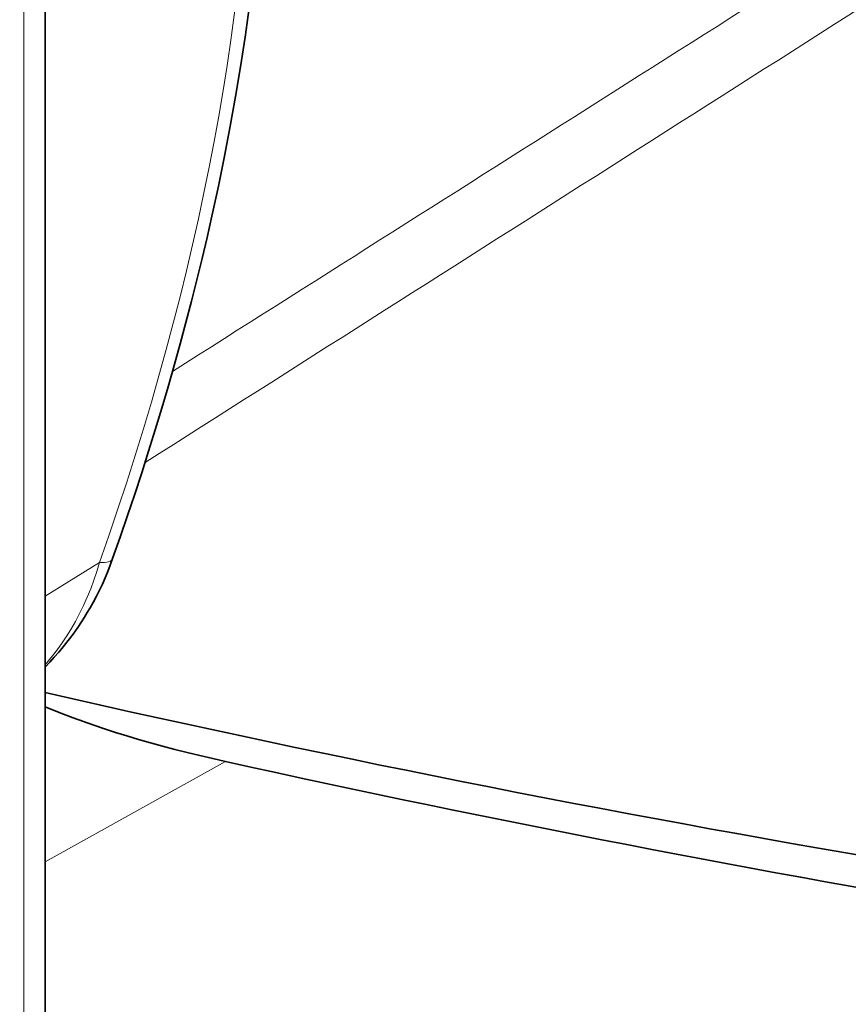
# Model space of a CAD drawing. Extents: x -672 to 7836, y -4841 to 1047.
# Tile 22 of 80: x 4869 to 4890, y -4721 to -4696. Entities that reach past the tile are written whole.
import ezdxf

# ---------------------------------------------------------------- set-up
doc = ezdxf.new("R2010")
doc.units = 0

msp = doc.modelspace()

# ---------------------------------------------------------------- linework, layer by layer
at = {"color": 7, "lineweight": 13}
for p, q in [((4869.206055, -4672.100586), (4869.206055, -4757.628906)), ((4869.206055, -4672.100586), (4869.206055, -4757.628906)), ((4869.206055, -4672.100586), (4869.206055, -4757.628906)), ((4869.743652, -4710.914551), (4871.114258, -4710.066895)), ((4869.743652, -4710.914551), (4871.114258, -4710.066895)), ((4869.743652, -4710.914551), (4871.114258, -4710.066895)), ((4869.743652, -4717.60791), (4874.294922, -4715.083496)), ((4869.743652, -4717.60791), (4874.294922, -4715.083496)), ((4869.743652, -4717.60791), (4874.294922, -4715.083496))]:
    msp.add_line(p, q, dxfattribs=at)
at = {"color": 7, "lineweight": 35}
msp.add_line((4869.743652, -4674.124023), (4869.743652, -4757.513184), dxfattribs=at)
msp.add_line((4869.743652, -4674.124023), (4869.743652, -4757.513184), dxfattribs=at)
msp.add_line((4869.743652, -4674.124023), (4869.743652, -4757.513184), dxfattribs=at)
for points in [[(4871.448242, -4709.967773), (4871.638672, -4709.427246), (4871.824707, -4708.885254), (4872.005859, -4708.344238), (4872.183105, -4707.802246), (4872.355469, -4707.261719), (4872.523438, -4706.719727), (4872.686523, -4706.179688), (4872.845703, -4705.638184), (4872.999512, -4705.099121), (4873.149414, -4704.558594), (4873.293945, -4704.020508), (4873.43457, -4703.481445), (4873.569824, -4702.944824), (4873.700684, -4702.406738), (4873.82666, -4701.87207), (4873.948242, -4701.335938), (4874.112305, -4700.578125), (4874.266113, -4699.822754), (4874.411133, -4699.069824), (4874.54541, -4698.319336), (4874.67041, -4697.572266), (4874.785645, -4696.828125), (4874.890625, -4696.087402)], [(4871.448242, -4709.967773), (4871.638672, -4709.427246), (4871.824707, -4708.885254), (4872.005859, -4708.344238), (4872.183105, -4707.802246), (4872.355469, -4707.261719), (4872.523438, -4706.719727), (4872.686523, -4706.179688), (4872.845703, -4705.638184), (4872.999512, -4705.099121), (4873.149414, -4704.558594), (4873.293945, -4704.020508), (4873.43457, -4703.481445), (4873.569824, -4702.944824), (4873.700684, -4702.406738), (4873.82666, -4701.87207), (4873.948242, -4701.335938), (4874.112305, -4700.578125), (4874.266113, -4699.822754), (4874.411133, -4699.069824), (4874.54541, -4698.319336), (4874.67041, -4697.572266), (4874.785645, -4696.828125), (4874.890625, -4696.087402)], [(4871.448242, -4709.967773), (4871.638672, -4709.427246), (4871.824707, -4708.885254), (4872.005859, -4708.344238), (4872.183105, -4707.802246), (4872.355469, -4707.261719), (4872.523438, -4706.719727), (4872.686523, -4706.179688), (4872.845703, -4705.638184), (4872.999512, -4705.099121), (4873.149414, -4704.558594), (4873.293945, -4704.020508), (4873.43457, -4703.481445), (4873.569824, -4702.944824), (4873.700684, -4702.406738), (4873.82666, -4701.87207), (4873.948242, -4701.335938), (4874.112305, -4700.578125), (4874.266113, -4699.822754), (4874.411133, -4699.069824), (4874.54541, -4698.319336), (4874.67041, -4697.572266), (4874.785645, -4696.828125), (4874.890625, -4696.087402)], [(4871.448242, -4709.967773), (4871.388672, -4710.130371), (4871.325195, -4710.291504), (4871.258301, -4710.450684), (4871.187988, -4710.608398), (4871.114746, -4710.76416), (4871.037598, -4710.91748), (4870.956055, -4711.070801), (4870.879395, -4711.208496), (4870.809082, -4711.328613), (4870.736816, -4711.447266), (4870.662598, -4711.564453), (4870.570313, -4711.702637), (4870.450195, -4711.873535), (4870.32959, -4712.034668), (4870.20166, -4712.195801), (4870.089355, -4712.329102), (4869.977539, -4712.456543), (4869.861816, -4712.580566), (4869.743652, -4712.70166)], [(4871.448242, -4709.967773), (4871.388672, -4710.130371), (4871.325195, -4710.291504), (4871.258301, -4710.450684), (4871.187988, -4710.608398), (4871.114746, -4710.76416), (4871.037598, -4710.91748), (4870.956055, -4711.070801), (4870.879395, -4711.208496), (4870.809082, -4711.328613), (4870.736816, -4711.447266), (4870.662598, -4711.564453), (4870.570313, -4711.702637), (4870.450195, -4711.873535), (4870.32959, -4712.034668), (4870.20166, -4712.195801), (4870.089355, -4712.329102), (4869.977539, -4712.456543), (4869.861816, -4712.580566), (4869.743652, -4712.70166)], [(4871.448242, -4709.967773), (4871.388672, -4710.130371), (4871.325195, -4710.291504), (4871.258301, -4710.450684), (4871.187988, -4710.608398), (4871.114746, -4710.76416), (4871.037598, -4710.91748), (4870.956055, -4711.070801), (4870.879395, -4711.208496), (4870.809082, -4711.328613), (4870.736816, -4711.447266), (4870.662598, -4711.564453), (4870.570313, -4711.702637), (4870.450195, -4711.873535), (4870.32959, -4712.034668), (4870.20166, -4712.195801), (4870.089355, -4712.329102), (4869.977539, -4712.456543), (4869.861816, -4712.580566), (4869.743652, -4712.70166)]]:
    msp.add_lwpolyline(points, dxfattribs=at)
at = {"color": 7, "lineweight": 13}
for points in [[(4869.743652, -4712.643066), (4869.857422, -4712.510742), (4869.968262, -4712.374512), (4870.075195, -4712.233887), (4870.178223, -4712.089355), (4870.277832, -4711.940918), (4870.337891, -4711.847168), (4870.395996, -4711.751953), (4870.453125, -4711.654297), (4870.509277, -4711.555176), (4870.615234, -4711.35498), (4870.714844, -4711.149902), (4870.808105, -4710.94043), (4870.89502, -4710.727539), (4870.974609, -4710.510254), (4871.047852, -4710.290039), (4871.114258, -4710.066895)], [(4869.743652, -4712.643066), (4869.85791, -4712.510742), (4869.968262, -4712.374512), (4870.075195, -4712.233887), (4870.178223, -4712.089355), (4870.277832, -4711.940918), (4870.337891, -4711.847168), (4870.395996, -4711.751953), (4870.453125, -4711.654297), (4870.509277, -4711.555176), (4870.615234, -4711.35498), (4870.715332, -4711.149902), (4870.808105, -4710.94043), (4870.89502, -4710.727539), (4870.974609, -4710.510254), (4871.047852, -4710.290039), (4871.114258, -4710.066895)], [(4869.743652, -4712.643066), (4869.857422, -4712.510742), (4869.968262, -4712.374512), (4870.075195, -4712.233887), (4870.178223, -4712.089355), (4870.277832, -4711.940918), (4870.337891, -4711.847168), (4870.395996, -4711.751953), (4870.453125, -4711.654297), (4870.509277, -4711.555176), (4870.615234, -4711.35498), (4870.714844, -4711.149902), (4870.808105, -4710.94043), (4870.89502, -4710.727539), (4870.974609, -4710.510254), (4871.047852, -4710.290039), (4871.114258, -4710.066895)]]:
    msp.add_lwpolyline(points, dxfattribs=at)
for centre, radius, start, end in [((-15370.001953, 27255.763672), 37832.310087, 302.348702, 302.3862), ((-15370.001953, 27255.763672), 37832.310087, 302.348702, 302.3862), ((-15370.001953, 27255.763672), 37832.310087, 302.348702, 302.3862), ((-13287.021484, 23880.96875), 33868.316824, 302.423513, 302.469023), ((-13287.021484, 23880.96875), 33868.316824, 302.423513, 302.469023), ((-13287.021484, 23880.96875), 33868.316824, 302.423513, 302.469023)]:
    msp.add_arc(centre, radius, start, end, dxfattribs=at)
at = {"color": 7, "lineweight": 35}
for centre, major_axis, ratio, start_param, end_param in [((4784, -4654.310059), (-88.662598, 0), 0.57735, 0.838211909, 2.941531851), ((4875.786621, -4698.046875), (78.663574, -17.335449), 0.201746, 4.67999551, 5.247893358), ((4875.786621, -4698.046875), (78.663574, -17.335449), 0.201746, 4.67999551, 5.247893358), ((4875.786621, -4698.046875), (78.663574, -17.335449), 0.201746, 4.67999551, 5.247893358), ((4875.134277, -4713.719727), (7.307129, -1.499023), 0.202255, 3.924945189, 4.638857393), ((4875.134277, -4713.719727), (7.307129, -1.499023), 0.202255, 3.924945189, 4.638857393), ((4875.134277, -4713.719727), (7.307129, -1.499023), 0.202255, 3.924945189, 4.638857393), ((4877.914551, -4699.270508), (78.518555, -17.303711), 0.201754, 4.71075407, 5.224762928), ((4877.914551, -4699.270508), (78.518555, -17.303711), 0.201754, 4.71075407, 5.224762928), ((4877.914551, -4699.270508), (78.518555, -17.303711), 0.201754, 4.71075407, 5.224762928)]:
    msp.add_ellipse(centre, major_axis=major_axis, ratio=ratio, start_param=start_param, end_param=end_param, dxfattribs=at)
at = {"color": 7, "lineweight": 13}
for centre, major_axis, ratio, start_param, end_param in [((4841.967285, -4709.304688), (-23.137207, -41.487305), 0.567188, 1.859647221, 2.835869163), ((4841.967285, -4709.304688), (-23.137207, -41.487305), 0.567188, 1.859647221, 2.835869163), ((4841.967285, -4709.304688), (-23.137207, -41.487305), 0.567188, 1.859647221, 2.835869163), ((4870.035156, -4709.465332), (1.413086, -0.50293), 0.234444, 5.660219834, 6.283185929), ((4870.035156, -4709.465332), (1.413086, -0.50293), 0.234444, 5.660219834, 6.283185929), ((4870.035156, -4709.465332), (1.413086, -0.50293), 0.234444, 5.660219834, 6.283185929)]:
    msp.add_ellipse(centre, major_axis=major_axis, ratio=ratio, start_param=start_param, end_param=end_param, dxfattribs=at)

doc.saveas('drawing.dxf')
